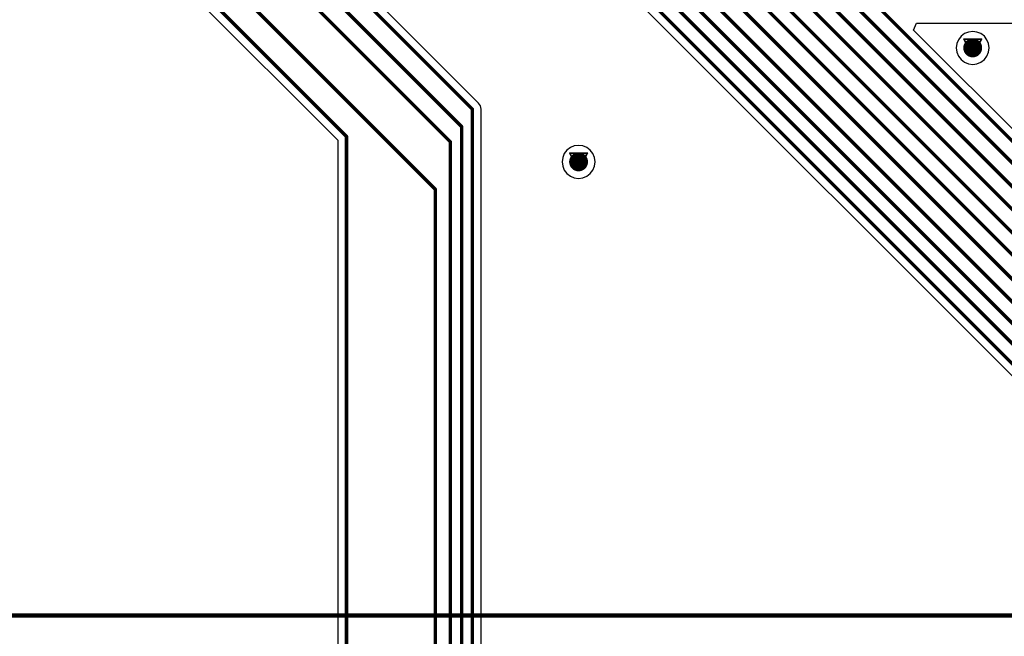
# Model space of a CAD drawing. Header units: millimetres. Extents: x 138 to 555, y 26 to 334.
# Tile 39 of 256: x 258 to 287, y 80 to 98. Entities that reach past the tile are written whole.
import ezdxf

# ---------------------------------------------------------------- set-up
doc = ezdxf.new("R2010")
doc.units = ezdxf.units.MM
for name, color, linetype in [('BottomLayer', 5, 'Continuous'), ('DrillDrawing', 1, 'Continuous'), ('Mechanical27', 56, 'Continuous'), ('MidLayer1', 16, 'Continuous'), ('MidLayer2', 76, 'Continuous'), ('MidLayer3', 90, 'Continuous'), ('MidLayer4', 156, 'Continuous'), ('MultiLayer', 9, 'Continuous'), ('TopLayer', 1, 'Continuous'), ('TopOverlay', 2, 'Continuous'), ('ViaHoleLayer', 16, 'Continuous')]:
    doc.layers.add(name, color=color, linetype=linetype)

# ---------------------------------------------------------------- blocks, each defined once
blk = doc.blocks.new('CON_SAMTEC_QSH_030_01_F_D_A_LCD_MB1230_505')
at = {"layer": 'Mechanical27', "const_width": 0.01}
blk.add_lwpolyline([(83, 68.85), (-36.25, 68.85)], dxfattribs=at)
at = {"layer": 'TopOverlay', "const_width": 0.12}
blk.add_lwpolyline([(83, 68.85), (-36.25, 68.85)], dxfattribs=at)

msp = doc.modelspace()

# ---------------------------------------------------------------- linework, layer by layer
at = {"layer": 'BottomLayer', "const_width": 0.275}
for points in [[(286.012, 97.167, 1), (286.287, 97.167, 1)], [(274.549, 93.852, 1), (274.824, 93.852, 1)]]:
    msp.add_lwpolyline(points, format="xyb", close=True, dxfattribs=at)
at = {"layer": 'DrillDrawing', "const_width": 0.0508}
for points in [[(285.896, 97.421), (286.404, 97.421)], [(285.896, 97.421), (286.15, 96.913)], [(286.15, 96.913), (286.404, 97.421)], [(285.997, 97.319), (286.302, 97.319)], [(285.997, 97.319), (286.15, 97.014)], [(286.15, 97.014), (286.302, 97.319)], [(274.432, 94.106), (274.94, 94.106)], [(274.432, 94.106), (274.686, 93.598)], [(274.534, 94.005), (274.839, 94.005)], [(274.534, 94.005), (274.686, 93.7)], [(274.686, 93.598), (274.94, 94.106)], [(274.686, 93.7), (274.839, 94.005)]]:
    msp.add_lwpolyline(points, dxfattribs=at)
at = {"layer": 'DrillDrawing', "const_width": 0.0254}
for points in [[(285.883, 97.421, 1), (285.908, 97.421, 1)], [(285.883, 97.421, 1), (285.908, 97.421, 1)], [(286.391, 97.421, 1), (286.416, 97.421, 1)], [(286.391, 97.421, 1), (286.416, 97.421, 1)], [(285.984, 97.319, 1), (286.01, 97.319, 1)], [(285.984, 97.319, 1), (286.01, 97.319, 1)], [(286.289, 97.319, 1), (286.315, 97.319, 1)], [(286.289, 97.319, 1), (286.315, 97.319, 1)], [(286.137, 97.014, 1), (286.162, 97.014, 1)], [(286.137, 97.014, 1), (286.162, 97.014, 1)], [(286.137, 96.913, 1), (286.162, 96.913, 1)], [(286.137, 96.913, 1), (286.162, 96.913, 1)], [(274.42, 94.106, 1), (274.445, 94.106, 1)], [(274.42, 94.106, 1), (274.445, 94.106, 1)], [(274.521, 94.005, 1), (274.547, 94.005, 1)], [(274.521, 94.005, 1), (274.547, 94.005, 1)], [(274.826, 94.005, 1), (274.852, 94.005, 1)], [(274.826, 94.005, 1), (274.852, 94.005, 1)], [(274.928, 94.106, 1), (274.953, 94.106, 1)], [(274.928, 94.106, 1), (274.953, 94.106, 1)], [(274.674, 93.7, 1), (274.699, 93.7, 1)], [(274.674, 93.7, 1), (274.699, 93.7, 1)], [(274.674, 93.598, 1), (274.699, 93.598, 1)], [(274.674, 93.598, 1), (274.699, 93.598, 1)]]:
    msp.add_lwpolyline(points, format="xyb", close=True, dxfattribs=at)
at = {"layer": 'MidLayer1'}
for p, q in [((285.735, 97.406), (285.687, 97.291)), ((285.811, 97.505), (285.735, 97.406)), ((285.91, 97.582), (285.811, 97.505)), ((286.026, 97.629), (285.91, 97.582)), ((286.15, 97.646), (286.026, 97.629)), ((286.274, 97.629), (286.15, 97.646)), ((286.389, 97.582), (286.274, 97.629)), ((286.488, 97.505), (286.389, 97.582)), ((286.564, 97.406), (286.488, 97.505)), ((286.612, 97.291), (286.564, 97.406)), ((285.687, 97.291), (285.67, 97.167)), ((285.67, 97.167), (285.687, 97.043)), ((286.629, 97.167), (286.612, 97.291)), ((286.612, 97.043), (286.629, 97.167)), ((285.687, 97.043), (285.735, 96.927)), ((285.735, 96.927), (285.811, 96.828)), ((285.811, 96.828), (285.91, 96.752)), ((286.389, 96.752), (286.488, 96.828)), ((286.488, 96.828), (286.564, 96.927)), ((286.564, 96.927), (286.612, 97.043)), ((285.91, 96.752), (286.026, 96.704)), ((286.026, 96.704), (286.15, 96.688)), ((286.15, 96.688), (286.274, 96.704)), ((286.274, 96.704), (286.389, 96.752)), ((274.447, 94.267), (274.348, 94.191)), ((274.562, 94.315), (274.447, 94.267)), ((274.686, 94.331), (274.562, 94.315)), ((274.81, 94.315), (274.686, 94.331)), ((274.926, 94.267), (274.81, 94.315)), ((275.025, 94.191), (274.926, 94.267)), ((274.224, 93.976), (274.207, 93.852)), ((274.272, 94.092), (274.224, 93.976)), ((274.348, 94.191), (274.272, 94.092)), ((275.101, 94.092), (275.025, 94.191)), ((275.149, 93.976), (275.101, 94.092)), ((275.166, 93.852), (275.149, 93.976)), ((274.207, 93.852), (274.224, 93.728)), ((274.224, 93.728), (274.272, 93.613)), ((275.101, 93.613), (275.149, 93.728)), ((275.149, 93.728), (275.166, 93.852)), ((274.272, 93.613), (274.348, 93.514)), ((274.348, 93.514), (274.447, 93.437)), ((274.447, 93.437), (274.562, 93.39)), ((274.562, 93.39), (274.686, 93.373)), ((274.686, 93.373), (274.81, 93.39)), ((274.81, 93.39), (274.926, 93.437)), ((274.926, 93.437), (275.025, 93.514)), ((275.025, 93.514), (275.101, 93.613))]:
    msp.add_line(p, q, dxfattribs=at)
at = {"layer": 'MidLayer1', "const_width": 0.275}
for points in [[(286.012, 97.167, 1), (286.287, 97.167, 1)], [(274.549, 93.852, 1), (274.824, 93.852, 1)]]:
    msp.add_lwpolyline(points, format="xyb", close=True, dxfattribs=at)
at = {"layer": 'MidLayer2', "const_width": 0.275}
for points in [[(286.012, 97.167, 1), (286.287, 97.167, 1)], [(274.549, 93.852, 1), (274.824, 93.852, 1)]]:
    msp.add_lwpolyline(points, format="xyb", close=True, dxfattribs=at)
at = {"layer": 'MidLayer3', "const_width": 0.275}
for points in [[(286.012, 97.167, 1), (286.287, 97.167, 1)], [(274.549, 93.852, 1), (274.824, 93.852, 1)]]:
    msp.add_lwpolyline(points, format="xyb", close=True, dxfattribs=at)
at = {"layer": 'MidLayer4'}
for p, q in [((285.735, 97.406), (285.687, 97.291)), ((285.811, 97.505), (285.735, 97.406)), ((285.91, 97.582), (285.811, 97.505)), ((286.026, 97.629), (285.91, 97.582)), ((286.15, 97.646), (286.026, 97.629)), ((286.274, 97.629), (286.15, 97.646)), ((286.389, 97.582), (286.274, 97.629)), ((286.488, 97.505), (286.389, 97.582)), ((286.564, 97.406), (286.488, 97.505)), ((286.612, 97.291), (286.564, 97.406)), ((285.687, 97.291), (285.67, 97.167)), ((285.67, 97.167), (285.687, 97.043)), ((286.629, 97.167), (286.612, 97.291)), ((286.612, 97.043), (286.629, 97.167)), ((285.687, 97.043), (285.735, 96.927)), ((285.735, 96.927), (285.811, 96.828)), ((285.811, 96.828), (285.91, 96.752)), ((286.389, 96.752), (286.488, 96.828)), ((286.488, 96.828), (286.564, 96.927)), ((286.564, 96.927), (286.612, 97.043)), ((285.91, 96.752), (286.026, 96.704)), ((286.026, 96.704), (286.15, 96.688)), ((286.15, 96.688), (286.274, 96.704)), ((286.274, 96.704), (286.389, 96.752)), ((274.447, 94.267), (274.348, 94.191)), ((274.562, 94.315), (274.447, 94.267)), ((274.686, 94.331), (274.562, 94.315)), ((274.81, 94.315), (274.686, 94.331)), ((274.926, 94.267), (274.81, 94.315)), ((275.025, 94.191), (274.926, 94.267)), ((274.224, 93.976), (274.207, 93.852)), ((274.272, 94.092), (274.224, 93.976)), ((274.348, 94.191), (274.272, 94.092)), ((275.101, 94.092), (275.025, 94.191)), ((275.149, 93.976), (275.101, 94.092)), ((275.166, 93.852), (275.149, 93.976)), ((274.207, 93.852), (274.224, 93.728)), ((274.224, 93.728), (274.272, 93.613)), ((275.101, 93.613), (275.149, 93.728)), ((275.149, 93.728), (275.166, 93.852)), ((274.272, 93.613), (274.348, 93.514)), ((274.348, 93.514), (274.447, 93.437)), ((274.447, 93.437), (274.562, 93.39)), ((274.562, 93.39), (274.686, 93.373)), ((274.686, 93.373), (274.81, 93.39)), ((274.81, 93.39), (274.926, 93.437)), ((274.926, 93.437), (275.025, 93.514)), ((275.025, 93.514), (275.101, 93.613))]:
    msp.add_line(p, q, dxfattribs=at)
at = {"layer": 'MidLayer4', "const_width": 0.275}
for points in [[(286.012, 97.167, 1), (286.287, 97.167, 1)], [(274.549, 93.852, 1), (274.824, 93.852, 1)]]:
    msp.add_lwpolyline(points, format="xyb", close=True, dxfattribs=at)
at = {"layer": 'MultiLayer', "const_width": 0.275}
for points in [[(286.012, 97.167, 1), (286.287, 97.167, 1)], [(274.549, 93.852, 1), (274.824, 93.852, 1)]]:
    msp.add_lwpolyline(points, format="xyb", close=True, dxfattribs=at)
at = {"layer": 'TopLayer'}
for p, q in [((222.947, 151.972), (308.228, 66.691)), ((271.584, 95.758), (222.043, 145.299)), ((259.154, 103.013), (267.681, 94.487)), ((284.431, 97.685), (284.514, 97.885)), ((309.428, 72.688), (284.431, 97.685)), ((284.514, 97.885), (325.515, 97.885)), ((271.586, 95.755), (271.584, 95.758)), ((271.778, 95.562), (271.586, 95.755)), ((271.834, 95.48), (271.778, 95.562)), ((271.853, 95.382), (271.834, 95.48)), ((271.853, 65.844), (271.853, 95.382)), ((267.681, 94.487), (267.681, 73.37))]:
    msp.add_line(p, q, dxfattribs=at)
at = {"layer": 'TopLayer', "const_width": 0.1}
for points in [[(227.336, 154.419), (309.322, 72.433)], [(226.909, 154.212), (309.042, 72.078)], [(226.474, 153.956), (308.722, 71.709)], [(225.639, 153.453), (308.154, 70.938)], [(226.055, 153.715), (308.446, 71.324)], [(225.207, 153.242), (307.905, 70.544)], [(224.781, 152.956), (307.612, 70.124)], [(224.37, 152.712), (308.727, 68.354)], [(223.548, 152.317), (308.535, 67.33)], [(223.948, 152.507), (308.628, 67.828)], [(223.127, 152.153), (308.409, 66.871)], [(221.788, 145.193), (271.403, 95.578)], [(221.195, 144.967), (271.283, 94.879)], [(220.686, 144.706), (268.936, 96.455)], [(220.757, 142.815), (270.521, 93.051)], [(259.335, 103.193), (267.936, 94.592)], [(268.936, 96.455), (270.959, 94.431)], [(271.403, 95.577), (271.598, 95.382)], [(271.598, 65.844), (271.598, 95.382)], [(271.283, 65.975), (271.283, 94.879)], [(267.936, 73.103), (267.936, 94.592)], [(270.959, 66.075), (270.959, 94.431)], [(270.521, 92.854), (270.521, 93.051)], [(270.521, 71.728), (270.521, 92.854)]]:
    msp.add_lwpolyline(points, dxfattribs=at)
at = {"layer": 'TopLayer'}
for points, const_width in [([(286.012, 97.167, 1), (286.287, 97.167, 1)], 0.275), ([(268.911, 96.455, 1), (268.961, 96.455, 1)], 0.05), ([(268.911, 96.455, 1), (268.961, 96.455, 1)], 0.05), ([(271.378, 95.578, 1), (271.428, 95.578, 1)], 0.05), ([(271.378, 95.577, 1), (271.428, 95.577, 1)], 0.05), ([(271.573, 95.382, 1), (271.623, 95.382, 1)], 0.05), ([(271.573, 95.382, 1), (271.623, 95.382, 1)], 0.05), ([(271.258, 94.879, 1), (271.308, 94.879, 1)], 0.05), ([(271.258, 94.879, 1), (271.308, 94.879, 1)], 0.05), ([(267.911, 94.592, 1), (267.961, 94.592, 1)], 0.05), ([(267.911, 94.592, 1), (267.961, 94.592, 1)], 0.05), ([(270.934, 94.431, 1), (270.984, 94.431, 1)], 0.05), ([(270.934, 94.431, 1), (270.984, 94.431, 1)], 0.05), ([(274.549, 93.852, 1), (274.824, 93.852, 1)], 0.275), ([(270.496, 93.051, 1), (270.546, 93.051, 1)], 0.05), ([(270.496, 93.051, 1), (270.546, 93.051, 1)], 0.05), ([(270.496, 92.854, 1), (270.546, 92.854, 1)], 0.05), ([(270.496, 92.854, 1), (270.546, 92.854, 1)], 0.05)]:
    msp.add_lwpolyline(points, format="xyb", close=True, dxfattribs=dict(at, const_width=const_width))
at = {"layer": 'ViaHoleLayer', "const_width": 0.15}
for points in [[(286.075, 97.167, 1), (286.225, 97.167, 1)], [(274.611, 93.852, 1), (274.761, 93.852, 1)]]:
    msp.add_lwpolyline(points, format="xyb", close=True, dxfattribs=at)

# ---------------------------------------------------------------- block references
at = {"rotation": 180}
msp.add_blockref('CON_SAMTEC_QSH_030_01_F_D_A_LCD_MB1230_505', (279.82, 149.507), dxfattribs=at)

doc.saveas('drawing.dxf')
